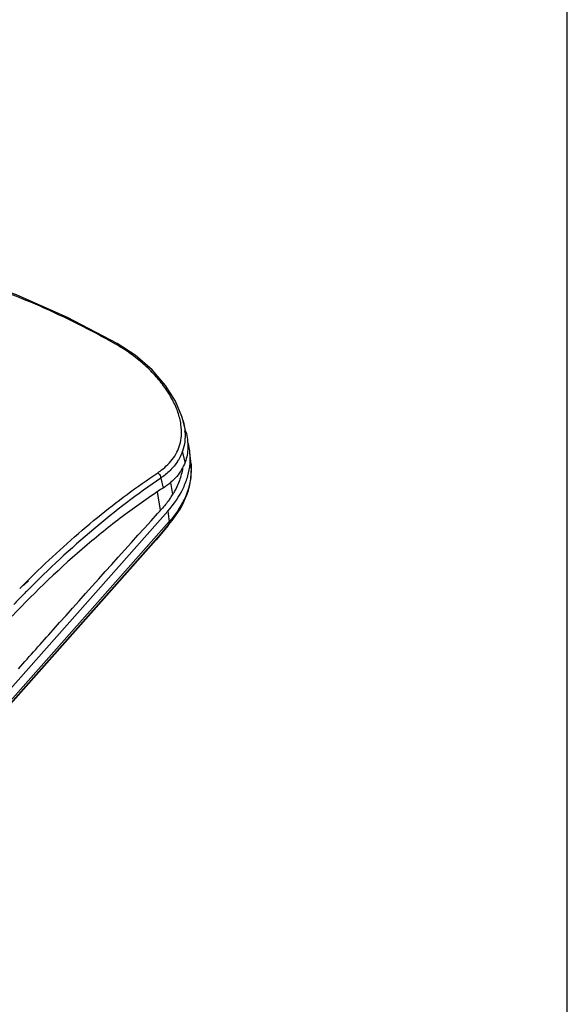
# Model space of a CAD drawing. Header units: inches. Extents: x 0 to 17, y 0 to 11.
# Tile 23 of 23: x 15.5 to 17, y 2.8 to 5.5. Entities that reach past the tile are written whole.
import ezdxf

# ---------------------------------------------------------------- set-up
doc = ezdxf.new("R2010")
doc.units = ezdxf.units.IN
doc.header["$LTSCALE"] = 0.935
doc.header["$MEASUREMENT"] = 0
doc.layers.get('0').update_dxf_attribs({"linetype": 'CONTINUOUS'})
doc.layers.add('1', color=7, linetype='CONTINUOUS')

msp = doc.modelspace()

# ---------------------------------------------------------------- linework, layer by layer
at = {"color": 7, "linetype": 'Continuous'}
for p, q in [((17, 0), (17, 11)), ((15.74331, 4.59601), (15.74329, 4.59602)), ((15.93535, 4.34934), (15.92767, 4.37998)), ((15.92595, 4.29531), (15.9258, 4.29474)), ((15.92599, 4.29529), (15.9258, 4.29474)), ((15.93335, 4.26432), (15.9258, 4.29474)), ((15.9122, 4.26684), (15.91199, 4.26651)), ((15.86506, 4.21932), (15.87163, 4.19184)), ((15.89275, 4.20754), (15.89816, 4.17407)), ((15.86471, 4.12999), (15.85609, 4.18168)), ((15.49519, 3.93484), (15.52231, 3.96147)), ((15.48204, 3.91945), (15.49551, 3.93281)), ((15.4899, 3.92958), (15.49294, 3.93261)), ((15.49294, 3.93261), (15.49519, 3.93484)), ((15.47834, 3.91796), (15.48172, 3.92137)), ((15.48172, 3.92137), (15.48418, 3.92384)), ((15.48418, 3.92384), (15.48716, 3.92683)), ((15.48716, 3.92683), (15.4899, 3.92958))]:
    msp.add_line(p, q, dxfattribs=at)
for points in [[(15.74329, 4.59601), (15.60509, 4.6686), (15.46237, 4.73135), (15.32078, 4.78127), (15.18171, 4.81788), (15.0466, 4.84073), (14.92038, 4.84945)], [(15.92765, 4.38006), (15.92433, 4.39181), (15.9065, 4.43428), (15.8787, 4.47827), (15.84073, 4.5221), (15.79329, 4.56326), (15.74331, 4.59601)], [(15.9122, 4.26683), (15.91217, 4.26676), (15.91198, 4.2665)]]:
    msp.add_lwpolyline(points, dxfattribs=at)
for centre, radius, start, end in [((15.47953, 4.13912), 0.5236, 60.02423, 60.31407), ((15.77369, 4.33828), 0.15935, 3.96654, 4.26311), ((17.63085, 1.78758), 3.02849, 135.29597, 135.48391)]:
    msp.add_arc(centre, radius, start, end, dxfattribs=at)
for points, knots in [([(15.73885, 4.594), (15.67043, 4.63259), (15.53324, 4.70167), (15.32381, 4.78091), (15.11976, 4.83167), (14.98493, 4.84626), (14.92011, 4.84775)], [0, 0, 0, 0, 0.272432, 0.5317368, 0.7750931, 1, 1, 1, 1]), ([(15.74329, 4.59602), (15.74273, 4.59632), (15.74083, 4.59576), (15.73961, 4.59471), (15.73884, 4.594)], [0, 0, 0, 0, 0.3813481, 1, 1, 1, 1]), ([(15.92259, 4.33752), (15.92341, 4.34824), (15.92239, 4.37085), (15.91367, 4.40505), (15.89805, 4.4398), (15.87637, 4.47428), (15.8493, 4.50764), (15.81743, 4.53914), (15.78123, 4.56795), (15.75484, 4.58478), (15.74114, 4.59268)], [0, 0, 0, 0, 0.0983882, 0.2052453, 0.3213895, 0.4458432, 0.5771409, 0.7139499, 0.855241, 1, 1, 1, 1]), ([(15.92769, 4.37991), (15.92832, 4.3774), (15.93058, 4.36758), (15.93203, 4.35758), (15.93259, 4.35012)], [0, 0, 0, 0, 0.2570768, 1, 1, 1, 1]), ([(15.93265, 4.3493), (15.93329, 4.34001), (15.93294, 4.32166), (15.92887, 4.30373), (15.92599, 4.29529)], [0, 0, 0, 0, 0.5106918, 1, 1, 1, 1]), ([(15.93535, 4.34934), (15.93902, 4.33474), (15.943, 4.30595), (15.93796, 4.27713), (15.93334, 4.26433)], [0, 0, 0, 0, 0.5251844, 1, 1, 1, 1]), ([(15.88069, 4.25352), (15.88666, 4.2591), (15.89764, 4.27098), (15.9106, 4.29128), (15.9193, 4.31365), (15.92198, 4.32948), (15.92259, 4.33752)], [0, 0, 0, 0, 0.2552714, 0.5023393, 0.748062, 1, 1, 1, 1]), ([(15.9258, 4.29473), (15.92327, 4.2874), (15.91895, 4.27791), (15.91361, 4.26903), (15.9122, 4.26684)], [0, 0, 0, 0, 0.7483938, 1, 1, 1, 1]), ([(15.91199, 4.26651), (15.90612, 4.2574), (15.89181, 4.24005), (15.87444, 4.22588), (15.86503, 4.21934)], [0, 0, 0, 0, 0.4859581, 1, 1, 1, 1]), ([(15.93334, 4.26433), (15.93071, 4.25704), (15.92398, 4.24285), (15.90993, 4.2236), (15.89543, 4.20941), (15.88233, 4.19902), (15.87523, 4.19419), (15.87159, 4.19181)], [0, 0, 0, 0, 0.2398872, 0.4826183, 0.7343642, 0.8652174, 1, 1, 1, 1]), ([(15.85658, 4.23453), (15.85876, 4.23599), (15.86716, 4.24184), (15.87513, 4.24833), (15.88069, 4.25352)], [0, 0, 0, 0, 0.256318, 1, 1, 1, 1]), ([(15.86504, 4.21935), (15.80018, 4.17541), (15.67094, 4.07635), (15.5519, 3.96541), (15.49273, 3.90559)], [0, 0, 0, 0, 0.4821647, 1, 1, 1, 1]), ([(15.52231, 3.96147), (15.57567, 4.01317), (15.68301, 4.10946), (15.79861, 4.19581), (15.85663, 4.2345)], [0, 0, 0, 0, 0.5157997, 1, 1, 1, 1]), ([(15.85658, 4.23454), (15.86026, 4.23193), (15.86398, 4.22659), (15.865, 4.22073), (15.86504, 4.21933)], [0, 0, 0, 0, 0.7618561, 1, 1, 1, 1]), ([(15.87163, 4.19184), (15.83534, 4.16843), (15.76287, 4.11766), (15.61873, 4.00211), (15.51638, 3.90391), (15.45009, 3.83411)], [0, 0, 0, 0, 0.2338713, 0.4786793, 1, 1, 1, 1]), ([(15.49273, 3.90559), (15.48956, 3.90238), (15.47685, 3.88948), (15.46426, 3.87647), (15.45486, 3.86663)], [0, 0, 0, 0, 0.2487835, 1, 1, 1, 1])]:
    msp.add_open_spline(points, degree=3, knots=knots, dxfattribs=at)
at = {"layer": '1', "color": 7, "linetype": 'Continuous'}
for p, q in [((15.94969, 4.25866), (15.94669, 4.28977)), ((15.94969, 4.25866), (15.94974, 4.25817)), ((15.94969, 4.25866), (15.9497, 4.25817)), ((14.93153, 3.05157), (15.88474, 4.12751)), ((15.8564, 4.12077), (15.86731, 4.13288)), ((15.86018, 4.12498), (15.86731, 4.13288)), ((15.88474, 4.12751), (15.88825, 4.09774)), ((15.8888, 4.09836), (14.93504, 3.0218)), ((15.85638, 4.12077), (15.86018, 4.12498)), ((15.88873, 4.09838), (15.88825, 4.09774)), ((14.93257, 3.01172), (15.88578, 4.08766)), ((15.88578, 4.08766), (15.85206, 4.04736)), ((15.857, 4.05309), (15.89152, 4.09432)), ((15.88578, 4.08766), (15.89152, 4.09432)), ((15.89152, 4.09432), (15.89254, 4.09555)), ((15.85082, 4.04592), (14.89761, 2.96998)), ((15.85206, 4.04736), (14.89885, 2.97142)), ((15.85699, 4.05308), (15.85082, 4.04592)), ((15.85699, 4.05308), (15.85699, 4.05308))]:
    msp.add_line(p, q, dxfattribs=at)
for centre, radius, start, end in [((15.78508, 4.27416), 0.16236, 5.51182, 15.55663), ((15.77445, 4.27412), 0.17301, 355.15436, 355.52089), ((15.77882, 4.24312), 0.17164, 353.4102, 357.50916), ((15.68911, 4.30164), 0.24503, 326.88935, 329.83165), ((15.59744, 4.27041), 0.33852, 318.45946, 320.06103)]:
    msp.add_arc(centre, radius, start, end, dxfattribs=at)
for points, knots in [([(15.94693, 4.26061), (15.94712, 4.26305), (15.94767, 4.27276), (15.94739, 4.28252), (15.94669, 4.28976)], [0, 0, 0, 0, 0.2520995, 1, 1, 1, 1]), ([(15.88474, 4.12751), (15.90198, 4.14698), (15.92405, 4.17873), (15.94159, 4.22505), (15.94588, 4.24816), (15.94684, 4.25951)], [0, 0, 0, 0, 0.5270654, 0.76919, 1, 1, 1, 1]), ([(15.89254, 4.09556), (15.91209, 4.11916), (15.93618, 4.15873), (15.95041, 4.21636), (15.95102, 4.245), (15.94966, 4.25888)], [0, 0, 0, 0, 0.5194544, 0.7636222, 1, 1, 1, 1]), ([(15.92613, 4.24763), (15.92433, 4.23581), (15.91804, 4.2118), (15.90732, 4.18946), (15.90096, 4.1785)], [0, 0, 0, 0, 0.4853438, 1, 1, 1, 1]), ([(15.94974, 4.25817), (15.95026, 4.25258), (15.95057, 4.24505), (15.95037, 4.23755), (15.95029, 4.23566)], [0, 0, 0, 0, 0.7485214, 1, 1, 1, 1]), ([(15.94932, 4.22342), (15.94678, 4.20141), (15.93236, 4.15574), (15.90513, 4.11688), (15.8888, 4.09836)], [0, 0, 0, 0, 0.4729644, 1, 1, 1, 1]), ([(15.89436, 4.16779), (15.8924, 4.16478), (15.88409, 4.15262), (15.87478, 4.14114), (15.86731, 4.13288)], [0, 0, 0, 0, 0.2436277, 1, 1, 1, 1]), ([(15.46778, 3.68702), (15.49997, 3.72324), (15.62907, 3.86822), (15.75876, 4.01267), (15.85638, 4.12077)], [0, 0, 0, 0, 0.2496606, 1, 1, 1, 1]), ([(15.88824, 4.09774), (15.88846, 4.09588), (15.88836, 4.09228), (15.88683, 4.08895), (15.88577, 4.08767)], [0, 0, 0, 0, 0.5306331, 1, 1, 1, 1])]:
    msp.add_open_spline(points, degree=3, knots=knots, dxfattribs=at)

doc.saveas('drawing.dxf')
